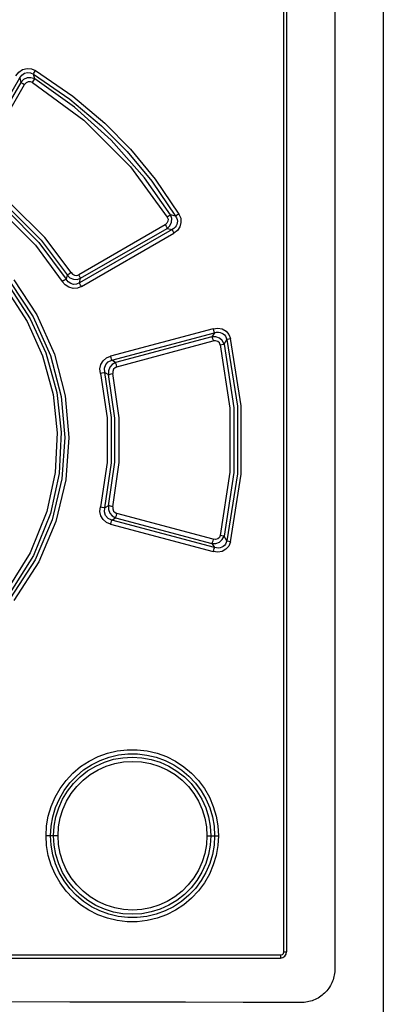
# Model space of a CAD drawing. Extents: x 0 to 594, y 0 to 420.
# Tile 19 of 103: x 85.42 to 90.23, y 249.81 to 262.86. Entities that reach past the tile are written whole.
import ezdxf

# ---------------------------------------------------------------- set-up
doc = ezdxf.new("R2010")
doc.units = 0
doc.header["$LTSCALE"] = 32.67
doc.layers.get('0').update_dxf_attribs({"linetype": 'CONTINUOUS'})

msp = doc.modelspace()

# ---------------------------------------------------------------- linework, layer by layer
at = {"color": 7, "linetype": 'CONTINUOUS'}
for p, q in [((89.59, 276.159), (89.59, 250.284)), ((88.95, 275.966), (88.95, 250.506)), ((76.39, 250.426), (88.87, 250.426))]:
    msp.add_line(p, q, dxfattribs=at)
at = {"color": 9, "linetype": 'CONTINUOUS'}
for p, q in [((88.915, 250.506), (88.915, 275.966)), ((85.417, 262.084), (85.432, 262.025)), ((85.616, 262.072), (85.6, 262.135)), ((84.824, 260.855), (85.483, 261.997)), ((87.481, 260.254), (87.413, 260.271)), ((87.344, 260.14), (86.198, 259.478)), ((86.224, 259.43), (87.368, 260.092)), ((87.368, 260.092), (87.434, 260.076)), ((87.434, 260.076), (86.209, 259.369)), ((86.235, 259.321), (87.458, 260.028)), ((86.046, 259.474), (86.033, 259.418)), ((86.209, 259.369), (86.224, 259.43)), ((87.976, 258.763), (86.619, 258.399)), ((86.637, 258.345), (87.994, 258.708)), ((87.961, 258.655), (86.687, 258.314)), ((87.994, 258.708), (87.961, 258.655)), ((86.705, 258.259), (87.979, 258.6)), ((88.122, 258.559), (88.159, 258.62)), ((86.687, 258.314), (86.637, 258.345)), ((86.544, 258.184), (86.591, 258.156)), ((86.591, 256.417), (86.544, 256.388)), ((87.979, 255.973), (86.705, 256.314)), ((86.619, 256.173), (87.976, 255.809)), ((86.637, 256.228), (86.687, 256.259)), ((87.994, 255.864), (86.637, 256.228)), ((86.687, 256.259), (87.961, 255.918)), ((87.961, 255.918), (87.994, 255.864)), ((88.159, 255.953), (88.122, 256.013)), ((85.926, 252.046), (85.766, 252.046)), ((87.896, 252.046), (88.048, 252.046)), ((76.386, 250.466), (88.875, 250.466)), ((88.915, 250.506), (88.95, 250.506))]:
    msp.add_line(p, q, dxfattribs=at)
at = {"color": 7, "linetype": 'CONTINUOUS'}
for points in [[(90.23, 287.472), (90.23, 155.278), (90.23, 155.252)], [(89.59, 250.284), (89.59, 250.263), (89.588, 250.242), (89.586, 250.221), (89.582, 250.2), (89.577, 250.179), (89.572, 250.158), (89.566, 250.138), (89.558, 250.118), (89.55, 250.099), (89.54, 250.079), (89.53, 250.061), (89.519, 250.042), (89.507, 250.025), (89.494, 250.008), (89.481, 249.991), (89.466, 249.975), (89.451, 249.96), (89.435, 249.946), (89.419, 249.932), (89.402, 249.919), (89.384, 249.907), (89.366, 249.896), (89.347, 249.886), (89.327, 249.876), (89.308, 249.868), (89.287, 249.861), (89.267, 249.854), (89.246, 249.848), (89.225, 249.844), (89.203, 249.84), (89.182, 249.838), (89.16, 249.836), (89.139, 249.836)], [(89.139, 249.836), (88.376, 249.838), (87.612, 249.84), (86.847, 249.842), (86.081, 249.843), (85.315, 249.844), (84.548, 249.845), (83.781, 249.846), (83.014, 249.846), (82.246, 249.846), (81.479, 249.846), (80.712, 249.845), (79.945, 249.844), (79.179, 249.843), (78.413, 249.842), (77.648, 249.84), (76.884, 249.838), (76.121, 249.836)]]:
    msp.add_lwpolyline(points, dxfattribs=at)
at = {"color": 9, "linetype": 'CONTINUOUS'}
for points in [[(85.366, 262.112), (85.405, 262.162), (85.455, 262.195), (85.514, 262.21), (85.573, 262.206), (85.627, 262.183)], [(85.6, 262.135), (85.605, 262.146), (85.615, 262.163), (85.627, 262.183)], [(85.627, 262.183), (86.119, 261.845), (86.543, 261.485), (86.883, 261.141), (87.21, 260.745), (87.524, 260.282)], [(84.716, 260.869), (84.95, 261.274), (85.184, 261.679), (85.417, 262.084)], [(85.417, 262.084), (85.446, 262.123), (85.481, 262.147), (85.522, 262.157), (85.561, 262.153), (85.6, 262.135)], [(85.616, 262.072), (85.566, 262.088), (85.515, 262.085), (85.468, 262.063), (85.432, 262.025)], [(85.588, 262.024), (85.6, 262.044), (85.61, 262.061), (85.616, 262.072)], [(85.6, 262.135), (86.083, 261.804), (86.502, 261.451), (86.839, 261.11), (87.166, 260.716), (87.481, 260.254)], [(87.413, 260.271), (87.069, 260.763), (86.629, 261.262), (86.144, 261.698), (85.616, 262.072)], [(85.432, 262.025), (85.212, 261.644), (84.993, 261.264), (84.773, 260.883)], [(85.432, 262.025), (85.443, 262.019), (85.461, 262.009), (85.483, 261.997)], [(85.588, 262.024), (85.56, 262.035), (85.53, 262.034), (85.504, 262.02), (85.483, 261.997)], [(85.588, 262.024), (86.265, 261.527), (86.883, 260.908), (87.37, 260.242)], [(86.097, 259.505), (85.749, 259.972), (85.3, 260.418), (84.848, 260.753)], [(84.728, 260.641), (85.207, 260.288), (85.628, 259.868), (85.981, 259.388)], [(84.759, 260.69), (85.245, 260.332), (85.672, 259.906), (86.032, 259.418)], [(84.816, 260.705), (85.26, 260.375), (85.702, 259.936), (86.046, 259.474)], [(87.37, 260.242), (87.381, 260.213), (87.38, 260.185), (87.367, 260.16), (87.344, 260.14)], [(87.368, 260.092), (87.406, 260.127), (87.427, 260.173), (87.429, 260.223), (87.413, 260.271)], [(87.413, 260.271), (87.404, 260.264), (87.389, 260.254), (87.37, 260.242)], [(87.481, 260.254), (87.494, 260.231), (87.501, 260.208), (87.504, 260.186), (87.503, 260.165), (87.498, 260.145), (87.489, 260.125), (87.475, 260.107), (87.457, 260.09), (87.434, 260.076)], [(87.524, 260.282), (87.548, 260.225), (87.552, 260.168), (87.537, 260.112), (87.505, 260.065), (87.458, 260.028)], [(87.524, 260.282), (87.506, 260.271), (87.491, 260.261), (87.481, 260.254)], [(87.344, 260.14), (87.355, 260.12), (87.363, 260.103), (87.368, 260.092)], [(87.434, 260.076), (87.438, 260.064), (87.447, 260.048), (87.458, 260.028)], [(86.097, 259.505), (86.076, 259.491), (86.058, 259.48), (86.046, 259.474)], [(86.046, 259.474), (86.082, 259.438), (86.128, 259.418), (86.177, 259.415), (86.224, 259.43)], [(86.097, 259.505), (86.117, 259.483), (86.144, 259.47), (86.172, 259.469), (86.198, 259.478)], [(86.224, 259.43), (86.218, 259.441), (86.21, 259.458), (86.198, 259.478)], [(85.292, 259.303), (85.557, 258.894), (85.763, 258.442), (85.909, 257.918), (85.967, 257.392), (85.94, 256.846), (85.825, 256.314), (85.601, 255.76), (85.292, 255.269)], [(85.296, 259.374), (85.596, 258.92), (85.826, 258.407), (85.967, 257.864), (86.016, 257.322), (85.977, 256.773), (85.847, 256.23), (85.622, 255.701), (85.296, 255.199)], [(85.338, 259.408), (85.643, 258.947), (85.876, 258.424), (86.019, 257.872), (86.069, 257.32), (86.029, 256.762), (85.897, 256.21), (85.669, 255.674), (85.338, 255.164)], [(86.032, 259.418), (86.021, 259.411), (86.003, 259.401), (85.981, 259.388)], [(86.235, 259.321), (86.181, 259.299), (86.124, 259.296), (86.068, 259.311), (86.02, 259.342), (85.981, 259.388)], [(86.209, 259.369), (86.17, 259.352), (86.131, 259.35), (86.093, 259.36), (86.06, 259.383), (86.033, 259.418)], [(86.235, 259.321), (86.224, 259.34), (86.215, 259.357), (86.209, 259.369)], [(85.25, 259.27), (85.517, 258.856), (85.72, 258.404), (85.859, 257.893), (85.915, 257.384), (85.888, 256.857), (85.777, 256.341), (85.558, 255.794), (85.25, 255.303)], [(88.122, 258.559), (88.099, 258.605), (88.061, 258.639), (88.013, 258.656), (87.961, 258.655)], [(87.961, 258.655), (87.966, 258.643), (87.973, 258.624), (87.979, 258.6)], [(87.976, 258.763), (88.04, 258.771), (88.098, 258.759), (88.149, 258.729), (88.186, 258.686), (88.207, 258.633)], [(87.976, 258.763), (87.983, 258.74), (87.989, 258.721), (87.994, 258.708)], [(87.994, 258.708), (88.023, 258.715), (88.049, 258.716), (88.073, 258.713), (88.094, 258.705), (88.112, 258.695), (88.128, 258.681), (88.141, 258.663), (88.152, 258.643), (88.159, 258.62)], [(88.072, 258.547), (88.06, 258.574), (88.039, 258.593), (88.011, 258.602), (87.979, 258.6)], [(88.072, 258.547), (88.093, 258.552), (88.11, 258.557), (88.122, 258.559)], [(88.072, 258.547), (88.2, 257.71), (88.2, 256.863), (88.072, 256.025)], [(88.122, 258.559), (88.251, 257.714), (88.251, 256.859), (88.122, 256.013)], [(88.159, 258.62), (88.17, 258.623), (88.187, 258.627), (88.207, 258.633)], [(88.159, 258.62), (88.299, 257.735), (88.299, 256.838), (88.159, 255.953)], [(88.207, 255.94), (88.35, 256.834), (88.35, 257.739), (88.207, 258.633)], [(86.485, 258.171), (86.48, 258.232), (86.493, 258.289), (86.523, 258.338), (86.566, 258.376), (86.619, 258.399)], [(86.637, 258.345), (86.632, 258.357), (86.626, 258.376), (86.619, 258.4)], [(86.544, 258.184), (86.54, 258.239), (86.556, 258.288), (86.59, 258.324), (86.637, 258.345)], [(86.687, 258.314), (86.643, 258.29), (86.61, 258.253), (86.592, 258.206), (86.591, 258.156)], [(86.705, 258.259), (86.679, 258.246), (86.659, 258.225), (86.65, 258.197), (86.651, 258.168)], [(86.705, 258.259), (86.698, 258.282), (86.692, 258.301), (86.687, 258.314)], [(86.485, 258.171), (86.509, 258.177), (86.53, 258.181), (86.544, 258.184)], [(86.485, 258.171), (86.574, 257.583), (86.574, 256.989), (86.485, 256.401)], [(86.544, 256.388), (86.634, 256.985), (86.634, 257.588), (86.544, 258.184)], [(86.591, 258.156), (86.605, 258.158), (86.626, 258.163), (86.651, 258.168)], [(86.591, 256.417), (86.675, 256.994), (86.675, 257.578), (86.591, 258.156)], [(86.651, 256.404), (86.736, 256.99), (86.736, 257.582), (86.651, 258.168)], [(86.619, 256.173), (86.565, 256.197), (86.522, 256.235), (86.493, 256.285), (86.48, 256.342), (86.485, 256.401)], [(86.544, 256.388), (86.53, 256.391), (86.51, 256.396), (86.485, 256.401)], [(86.637, 256.228), (86.588, 256.25), (86.555, 256.287), (86.539, 256.335), (86.544, 256.388)], [(86.651, 256.404), (86.605, 256.414), (86.591, 256.417)], [(86.591, 256.417), (86.592, 256.366), (86.61, 256.319), (86.643, 256.282), (86.687, 256.259)], [(86.651, 256.404), (86.65, 256.375), (86.66, 256.347), (86.679, 256.326), (86.705, 256.314)], [(86.687, 256.259), (86.692, 256.271), (86.698, 256.29), (86.705, 256.314)], [(86.619, 256.173), (86.626, 256.196), (86.632, 256.215), (86.637, 256.228)], [(87.961, 255.918), (88.014, 255.917), (88.062, 255.934), (88.099, 255.968), (88.122, 256.013)], [(87.979, 255.973), (87.973, 255.949), (87.966, 255.93), (87.961, 255.918)], [(88.207, 255.94), (88.184, 255.884), (88.146, 255.841), (88.096, 255.813), (88.039, 255.802), (87.976, 255.809)], [(88.072, 256.025), (88.06, 255.998), (88.039, 255.979), (88.011, 255.97), (87.979, 255.973)], [(88.159, 255.953), (88.152, 255.929), (88.142, 255.909), (88.128, 255.892), (88.112, 255.878), (88.094, 255.867), (88.073, 255.86), (88.049, 255.856), (88.023, 255.858), (87.994, 255.864)], [(88.122, 256.013), (88.111, 256.016), (88.094, 256.02), (88.072, 256.025)], [(88.207, 255.94), (88.187, 255.945), (88.17, 255.95), (88.158, 255.953)], [(87.994, 255.864), (87.989, 255.852), (87.983, 255.833), (87.976, 255.809)], [(85.766, 252.046), (85.773, 252.176), (85.795, 252.306), (85.833, 252.433), (85.886, 252.556), (85.952, 252.672), (86.031, 252.779), (86.122, 252.875), (86.223, 252.961), (86.335, 253.034), (86.454, 253.094), (86.579, 253.14), (86.708, 253.171), (86.84, 253.186), (86.974, 253.186), (87.106, 253.171), (87.235, 253.14), (87.36, 253.094), (87.48, 253.034), (87.591, 252.96), (87.692, 252.875), (87.783, 252.778), (87.862, 252.671), (87.928, 252.556), (87.98, 252.433), (88.018, 252.306), (88.04, 252.176), (88.048, 252.046)], [(85.825, 252.046), (85.833, 252.173), (85.855, 252.298), (85.891, 252.419), (85.942, 252.535), (86.005, 252.644), (86.08, 252.745), (86.167, 252.837), (86.263, 252.918), (86.369, 252.987), (86.482, 253.044), (86.601, 253.087), (86.724, 253.116), (86.85, 253.13), (86.977, 253.13), (87.102, 253.115), (87.225, 253.086), (87.343, 253.042), (87.456, 252.985), (87.562, 252.916), (87.658, 252.834), (87.744, 252.743), (87.819, 252.642), (87.882, 252.533), (87.932, 252.417), (87.968, 252.297), (87.99, 252.172), (87.997, 252.046)], [(85.866, 252.046), (85.874, 252.173), (85.897, 252.296), (85.934, 252.416), (85.985, 252.53), (86.051, 252.638), (86.129, 252.738), (86.217, 252.826), (86.316, 252.904), (86.424, 252.969), (86.539, 253.02), (86.658, 253.058), (86.782, 253.08), (86.908, 253.088), (87.033, 253.08), (87.157, 253.057), (87.276, 253.02), (87.39, 252.968), (87.498, 252.903), (87.597, 252.825), (87.686, 252.736), (87.763, 252.638), (87.828, 252.53), (87.879, 252.416), (87.917, 252.296), (87.94, 252.173), (87.947, 252.046)], [(85.926, 252.046), (85.933, 252.164), (85.954, 252.281), (85.99, 252.395), (86.039, 252.504), (86.1, 252.605), (86.174, 252.7), (86.258, 252.784), (86.351, 252.857), (86.454, 252.919), (86.563, 252.968), (86.677, 253.003), (86.793, 253.024), (86.912, 253.031), (87.031, 253.024), (87.147, 253.003), (87.261, 252.967), (87.37, 252.918), (87.473, 252.855), (87.566, 252.782), (87.65, 252.698), (87.723, 252.604), (87.785, 252.502), (87.833, 252.393), (87.868, 252.279), (87.89, 252.163), (87.896, 252.046)], [(88.048, 252.046), (88.04, 251.916), (88.018, 251.786), (87.98, 251.66), (87.928, 251.538), (87.862, 251.422), (87.783, 251.315), (87.692, 251.218), (87.591, 251.132), (87.48, 251.059), (87.36, 250.999), (87.235, 250.953), (87.105, 250.922), (86.973, 250.906), (86.841, 250.906), (86.709, 250.922), (86.579, 250.952), (86.453, 250.998), (86.334, 251.058), (86.224, 251.131), (86.122, 251.217), (86.032, 251.313), (85.952, 251.42), (85.886, 251.536), (85.833, 251.658), (85.796, 251.786), (85.773, 251.916), (85.766, 252.046)], [(87.997, 252.046), (87.99, 251.92), (87.968, 251.796), (87.932, 251.676), (87.882, 251.56), (87.819, 251.451), (87.744, 251.349), (87.657, 251.257), (87.56, 251.176), (87.455, 251.106), (87.341, 251.049), (87.222, 251.006), (87.099, 250.977), (86.974, 250.963), (86.847, 250.963), (86.722, 250.977), (86.599, 251.006), (86.48, 251.05), (86.368, 251.106), (86.262, 251.176), (86.166, 251.257), (86.079, 251.348), (86.004, 251.449), (85.941, 251.558), (85.891, 251.674), (85.855, 251.795), (85.833, 251.919), (85.825, 252.046)], [(87.947, 252.046), (87.94, 251.921), (87.917, 251.798), (87.88, 251.678), (87.829, 251.563), (87.764, 251.455), (87.686, 251.356), (87.598, 251.268), (87.499, 251.19), (87.392, 251.125), (87.277, 251.073), (87.158, 251.036), (87.035, 251.013), (86.909, 251.005), (86.783, 251.012), (86.659, 251.035), (86.539, 251.072), (86.425, 251.123), (86.317, 251.189), (86.217, 251.266), (86.129, 251.355), (86.051, 251.453), (85.986, 251.561), (85.934, 251.675), (85.897, 251.796), (85.874, 251.92), (85.866, 252.046)], [(87.896, 252.046), (87.889, 251.928), (87.868, 251.812), (87.833, 251.698), (87.784, 251.59), (87.723, 251.488), (87.649, 251.394), (87.566, 251.31), (87.472, 251.237), (87.37, 251.174), (87.26, 251.125), (87.148, 251.09), (87.032, 251.069), (86.911, 251.061), (86.792, 251.068), (86.676, 251.09), (86.563, 251.125), (86.453, 251.174), (86.35, 251.236), (86.257, 251.31), (86.173, 251.394), (86.1, 251.488), (86.038, 251.589), (85.99, 251.698), (85.954, 251.812), (85.933, 251.929), (85.926, 252.046)], [(88.87, 250.426), (88.872, 250.432), (88.874, 250.447), (88.875, 250.466)], [(88.875, 250.466), (88.894, 250.472), (88.909, 250.486), (88.915, 250.506)]]:
    msp.add_lwpolyline(points, dxfattribs=at)
at = {"color": 7, "linetype": 'CONTINUOUS'}
msp.add_arc((88.87, 250.506), 0.08, 270, 360, dxfattribs=at)

doc.saveas('drawing.dxf')
